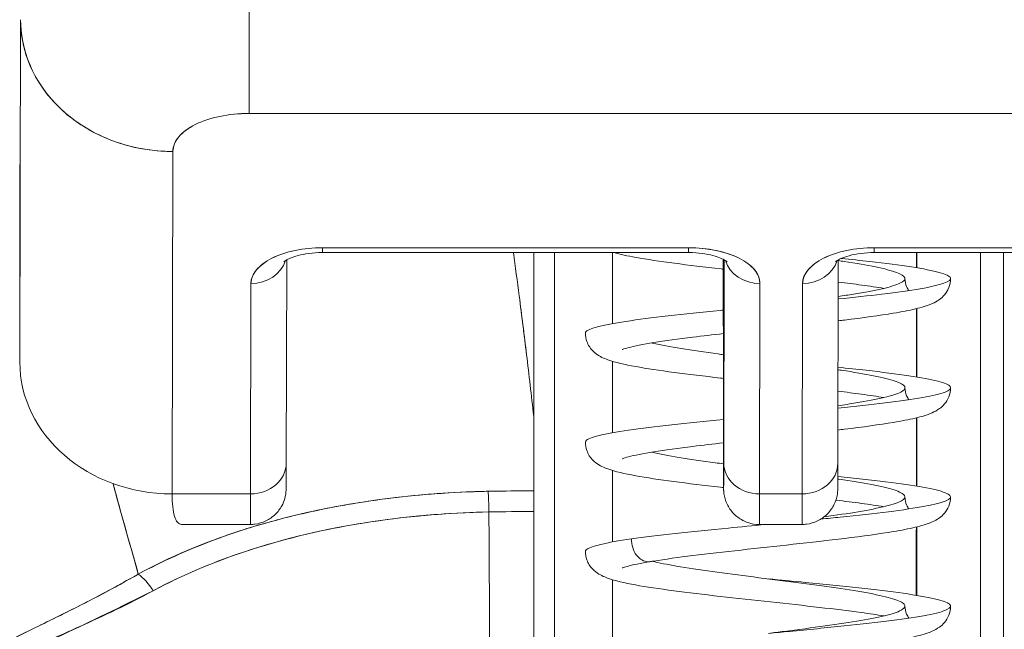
# Model space of a CAD drawing. Header units: inches. Extents: x 8 to 265, y 5 to 155.
# Tile 17 of 152: x 74.205 to 74.714, y 48.732 to 49.047. Entities that reach past the tile are written whole.
import ezdxf

# ---------------------------------------------------------------- set-up
doc = ezdxf.new("R2010")
doc.units = ezdxf.units.IN
doc.header["$LTSCALE"] = 16
doc.header["$MEASUREMENT"] = 0
doc.layers.add('Dimension (ANSI)', color=7, linetype='Continuous', lineweight=5)
doc.layers.add('Visible (ANSI)', color=7, linetype='Continuous', lineweight=5)
doc.styles.add('TAHOMA', font='tahoma.ttf')
doc.dimstyles.new('Default (ANSI)', dxfattribs={"dimscale": 16, "dimtxt": 0.07, "dimasz": 0.098425, "dimexe": 0.125, "dimexo": 0.0625, "dimgap": 0.031496, "dimtad": 0, "dimtih": 1, "dimtoh": 1, "dimrnd": 1e-08, "dimzin": 0, "dimdsep": 46, "dimtxsty": 'TAHOMA', "dimcen": 0.09, "dimdle": 0.393701, "dimclrd": 256, "dimclre": 256, "dimclrt": 256, "dimadec": 0, "dimazin": 0, "dimtfac": 1, "dimtofl": 0, "dimtmove": 0, "dimatfit": 3, "dimfxl": 1, "dimtolj": 1, "dimtzin": 0, "dimlwd": -1, "dimlwe": -1, "dimarcsym": 0})

# ---------------------------------------------------------------- blocks, each defined once
blk = doc.blocks.new('*D35')
at = {"layer": 'Defpoints', "color": 0, "transparency": 16777216}
for p in [(76.71627, 50.53662), (46.96627, 47.34498), (76.71627, 47.34498)]:
    blk.add_point(p, dxfattribs=at)
at = {"layer": 'Dimension (ANSI)', "transparency": 16777216}
for p, q in [((46.96627, 48.34498), (46.96627, 52.53662)), ((76.71627, 48.34498), (76.71627, 52.53662)), ((48.54107, 50.53662), (57.54295, 50.53662)), ((75.14147, 50.53662), (66.13959, 50.53662))]:
    blk.add_line(p, q, dxfattribs=at)
for points in [[(48.54107, 50.79909), (48.54107, 50.27416), (46.96627, 50.53662)], [(75.14147, 50.79909), (75.14147, 50.27416), (76.71627, 50.53662)]]:
    blk.add_solid(points, dxfattribs=at)
at = {"layer": 'Dimension (ANSI)', "transparency": 16777216, "insert": (61.84127, 50.53662), "char_height": 1.12, "attachment_point": 5, "style": 'TAHOMA'}
blk.add_mtext('\\A1;\\fTahoma|b0|i0;\\H1.1200;29.75\\P\\fTahoma|b0|i0;\\H1.1200;LID WIDTH\\P\\fTahoma|b0|i0;\\H1.1200;(2 PL.)', dxfattribs=at)
blk = doc.blocks.new('*D36')
at = {"layer": 'Defpoints', "color": 0, "transparency": 16777216}
for p in [(77.21429, 50.53662), (76.71627, 47.34498), (77.21429, 47.34498)]:
    blk.add_point(p, dxfattribs=at)
at = {"layer": 'Dimension (ANSI)', "transparency": 16777216}
for p, q in [((76.71627, 48.34498), (76.71627, 52.53662)), ((77.21429, 48.34498), (77.21429, 52.53662)), ((75.14147, 50.53662), (73.56666, 50.53662)), ((78.78909, 50.53662), (80.36389, 50.53662))]:
    blk.add_line(p, q, dxfattribs=at)
for points in [[(75.14147, 50.79909), (75.14147, 50.27416), (76.71627, 50.53662)], [(78.78909, 50.79909), (78.78909, 50.27416), (77.21429, 50.53662)]]:
    blk.add_solid(points, dxfattribs=at)
at = {"layer": 'Dimension (ANSI)', "transparency": 16777216, "insert": (82.29999, 50.53662), "char_height": 1.12, "attachment_point": 5, "style": 'TAHOMA'}
blk.add_mtext('\\A1;0.50', dxfattribs=at)

msp = doc.modelspace()

# ---------------------------------------------------------------- linework, layer by layer
at = {"layer": 'Visible (ANSI)'}
for p, q in [((74.20505, 48.87033), (74.20544, 49.04705)), ((74.20544, 49.04705), (74.20505, 48.87033)), ((74.32365, 48.99899), (74.87483, 48.99899)), ((74.87483, 48.99899), (74.32365, 48.99899)), ((74.2963, 48.99346), (74.2963, 48.99346)), ((74.28384, 48.80214), (74.28423, 48.97931)), ((74.28423, 48.97931), (74.28384, 48.80214)), ((74.20505, 48.87033), (74.20498, 48.97262)), ((74.55105, 48.9295), (74.36168, 48.9295)), ((74.36168, 48.9295), (74.55105, 48.9295)), ((74.83649, 48.9295), (74.64712, 48.9295)), ((74.64712, 48.9295), (74.83649, 48.9295)), ((74.36167, 48.92702), (74.55104, 48.92702)), ((74.47096, 48.84221), (74.47096, 48.92702)), ((74.47096, 48.92702), (74.47096, 48.84221)), ((74.47108, 48.92702), (74.47108, 48.84008)), ((74.51173, 48.92702), (74.51173, 48.89028)), ((74.51173, 48.89028), (74.51173, 48.92702)), ((74.51173, 48.89028), (74.51173, 48.92702)), ((74.56904, 48.92284), (74.56904, 48.9235)), ((74.56904, 48.92282), (74.56904, 48.9235)), ((74.6471, 48.92702), (74.83647, 48.92702)), ((74.66921, 48.91911), (74.66921, 48.92702)), ((74.66921, 48.92702), (74.66921, 48.91911)), ((74.34312, 48.92322), (74.34289, 48.81812)), ((74.56909, 48.85462), (74.56904, 48.92284)), ((74.56904, 48.92284), (74.56909, 48.85462)), ((74.5695, 48.92326), (74.56926, 48.81817)), ((74.56926, 48.81817), (74.5695, 48.92326)), ((74.62832, 48.81812), (74.62855, 48.92322)), ((74.32463, 48.911), (74.32439, 48.80214)), ((74.32439, 48.80214), (74.32463, 48.911)), ((74.58802, 48.911), (74.58778, 48.80214)), ((74.58778, 48.80214), (74.58802, 48.911)), ((74.61007, 48.911), (74.60983, 48.80214)), ((74.60983, 48.80214), (74.61007, 48.911)), ((74.66921, 48.86262), (74.66921, 48.89806)), ((74.66921, 48.89806), (74.66921, 48.86262)), ((74.51173, 48.87073), (74.51173, 48.83378)), ((74.51173, 48.83378), (74.51173, 48.87073)), ((74.51173, 48.83378), (74.51173, 48.87073)), ((74.56909, 48.85462), (74.56909, 48.85461)), ((74.47108, 48.84004), (74.47108, 48.84008)), ((74.47108, 48.84008), (74.47108, 48.84004)), ((74.66921, 48.80612), (74.66921, 48.84157)), ((74.66921, 48.84157), (74.66921, 48.80612)), ((74.51173, 48.81424), (74.51173, 48.77729)), ((74.51173, 48.77729), (74.51173, 48.81424)), ((74.51173, 48.77729), (74.51173, 48.81424)), ((74.28384, 48.80214), (74.32439, 48.80214)), ((74.32439, 48.80214), (74.28384, 48.80214)), ((74.45187, 48.80357), (74.45187, 48.80357)), ((74.60983, 48.80214), (74.58778, 48.80214)), ((74.58778, 48.80214), (74.60983, 48.80214)), ((74.42503, 48.79181), (74.42503, 48.79182)), ((74.32432, 48.78632), (74.28905, 48.78632)), ((74.5877, 48.78632), (74.60975, 48.78632)), ((74.66921, 48.74963), (74.66921, 48.78507)), ((74.66921, 48.78507), (74.66921, 48.74963)), ((74.51173, 48.75774), (74.51173, 48.72079)), ((74.51173, 48.72079), (74.51173, 48.75774)), ((74.51173, 48.72079), (74.51173, 48.75774)), ((74.23757, 48.74514), (74.23757, 48.74509)), ((74.23757, 48.74509), (74.23757, 48.74514)), ((74.23757, 48.74509), (74.23757, 48.74514)), ((74.23757, 48.73418), (74.23757, 48.73418)), ((74.23757, 48.73418), (74.23757, 48.73418)), ((74.23757, 48.73418), (74.23757, 48.73418))]:
    msp.add_line(p, q, dxfattribs=at)
for centre, major_axis, ratio, start_param, end_param in [((74.3236, 49.06718), (0, -0.07874), 0.001272, 0.523554, 2.094424), ((74.3236, 49.06718), (0, 0.07874), 0.001274, 3.665191, 5.235988), ((74.28418, 49.0475), (-0.07874, 0.00017), 0.866025, 0.002547, 1.573343), ((74.32245, 48.68322), (0, 0.46068), 0.001273, 5.467569, 5.467587), ((74.36164, 48.911), (-0.03701, -0.00003), 0.5, 4.710918, 6.281715), ((74.36167, 48.94553), (0, -0.0185), 0.001274, 0, 0.523599), ((74.36167, 48.94553), (0, -0.0185), 0.001274, 0, 0.523599), ((74.55104, 48.94553), (0, -0.0185), 0.001274, 0, 0.523599), ((74.55104, 48.94553), (0, -0.0185), 0.001274, 0, 0.523599), ((74.55101, 48.911), (0.03701, 0.00003), 0.5, 6.281715, 7.852511), ((74.64707, 48.911), (-0.03701, -0.00003), 0.5, 4.710918, 6.281715), ((74.6471, 48.94553), (0, -0.0185), 0.001274, 0, 0.523599), ((74.6471, 48.94553), (0, -0.0185), 0.001274, 0, 0.523599), ((74.48292, 48.63209), (0, 0.98425), 0.001274, 1.266466, 1.56886), ((74.56851, 48.68327), (0, -0.47913), 0.001274, 2.094395, 2.095991), ((74.70339, 48.63209), (0, -0.98425), 0.001274, 4.408059, 4.710116), ((74.7152, 48.63209), (0, 0.97244), 0.001274, 1.262649, 1.570796), ((74.32462, 48.92702), (0.0185, -0.00004), 0.866025, 4.714936, 6.021869), ((74.32462, 48.92702), (0.0185, -0.00004), 0.866025, 4.714936, 6.021869), ((74.58801, 48.92702), (-0.0185, 0.00004), 0.866025, 0.264148, 1.573343), ((74.58801, 48.92702), (-0.0185, 0.00004), 0.866025, 0.264148, 1.573343), ((74.61005, 48.92702), (0.0185, -0.00004), 0.866025, 4.714936, 6.021869), ((74.61005, 48.92702), (0.0185, -0.00004), 0.866025, 4.714936, 6.021869), ((74.28379, 48.87033), (-0.07874, 0.00017), 0.866025, 0.002547, 1.573343), ((74.5692, 48.90443), (0, -0.09961), 0.001274, 5.235988, 6.806784), ((74.4398, 48.8386), (0.03113, 0.00378), 0.780144, 6.187339, 6.275964), ((74.42973, 48.83828), (0.04128, 0.00334), 0.679534, 6.227017, 6.304105), ((74.47204, 47.45892), (-0.00021, -1.68497), 0.001183, 3.751549, 3.788224), ((74.47231, 47.45917), (0, -1.68466), 0.001274, 3.751547, 3.788229), ((74.32438, 48.81817), (0.0185, -0.00004), 0.866025, 4.714936, 6.283185), ((74.32438, 48.81817), (0.0185, -0.00004), 0.866025, 4.714936, 6.283185), ((74.58777, 48.81817), (-0.0185, 0.00004), 0.866025, 0.002547, 1.573343), ((74.58777, 48.81817), (-0.0185, 0.00004), 0.866025, 0.002547, 1.573343), ((74.60981, 48.81817), (0.0185, -0.00004), 0.866025, 4.714936, 6.283185), ((74.60981, 48.81817), (0.0185, -0.00004), 0.866025, 4.714936, 6.283185), ((74.32432, 48.90443), (0, -0.11811), 0.001274, 0, 0.523581), ((74.32432, 48.90443), (0, -0.11811), 0.001274, 0, 0.523599), ((74.47028, 48.35848), (-0.73842, -0.00071), 0.602968, 4.710822, 4.742814), ((74.44741, 48.78747), (-0.00038, 0.02008), 0.023974, 4.980557, 5.636236), ((74.44741, 48.78747), (0.00038, -0.02008), 0.023973, 1.838882, 2.49452), ((74.47103, 48.7877), (0, 0.02008), 0.001274, 0.64663, 1.302712), ((74.5877, 48.90443), (0, -0.11811), 0.001274, 0, 0.523599), ((74.5877, 48.90443), (0, -0.11811), 0.001274, 0, 0.523581), ((74.60975, 48.90443), (0, -0.11811), 0.001274, 0, 0.523581), ((74.60975, 48.90443), (0, -0.11811), 0.001274, 0.000005, 0.523603), ((74.47024, 48.35048), (0.74111, 0.0007), 0.597128, 1.569207, 1.600559), ((74.47025, 48.35047), (0.74133, 0.00071), 0.596956, 1.56921, 1.600553), ((74.45772, 48.93902), (0, 0.55118), 0.018727, 1.83929, 2.7281), ((74.45772, 48.93902), (0, -0.55118), 0.018727, 4.980883, 5.869693), ((74.47033, 48.93902), (0, -0.55118), 0.001274, 0.413203, 1.302712), ((74.26637, 48.74517), (-0.00951, 0.01768), 0.498929, 4.831578, 5.461107), ((74.26637, 48.74517), (0.00951, -0.01768), 0.498927, 1.689996, 2.319524)]:
    msp.add_ellipse(centre, major_axis=major_axis, ratio=ratio, start_param=start_param, end_param=end_param, dxfattribs=at)
for points, knots in [([(74.28423, 48.97931), (74.27598, 48.97931), (74.26772, 48.98044), (74.25988, 48.98265), (74.25203, 48.98486), (74.24459, 48.98814), (74.23792, 48.99234), (74.23125, 48.99654), (74.22534, 49.00165), (74.22049, 49.00743), (74.21565, 49.01321), (74.21186, 49.01964), (74.20931, 49.02643), (74.20676, 49.03322), (74.20545, 49.04036), (74.20544, 49.0475)], [0, 0, 0, 0, 0.2, 0.2, 0.2, 0.4, 0.4, 0.4, 0.6, 0.6, 0.6, 0.8, 0.8, 0.8, 1, 1, 1, 1]), ([(74.28423, 48.97931), (74.28434, 48.98204), (74.28534, 48.98454), (74.28729, 48.98688), (74.28925, 48.98922), (74.29218, 48.9914), (74.29582, 48.99322), (74.29947, 48.99504), (74.30383, 48.9965), (74.30851, 48.99747), (74.3132, 48.99845), (74.3182, 48.99894), (74.32365, 48.99899)], [0, 0, 0, 0, 0.25, 0.25, 0.25, 0.5, 0.5, 0.5, 0.75, 0.75, 0.75, 1, 1, 1, 1]), ([(74.32365, 48.99899), (74.31843, 48.99899), (74.31324, 48.99846), (74.30849, 48.99747), (74.30375, 48.99648), (74.29944, 48.99503), (74.29583, 48.99322), (74.29221, 48.99142), (74.2893, 48.98926), (74.2873, 48.98689), (74.28531, 48.98451), (74.28424, 48.98192), (74.28423, 48.97931)], [0, 0, 0, 0, 0.25, 0.25, 0.25, 0.5, 0.5, 0.5, 0.75, 0.75, 0.75, 1, 1, 1, 1]), ([(74.36168, 48.9295), (74.35662, 48.92947), (74.35195, 48.92901), (74.34754, 48.9281), (74.34312, 48.92718), (74.33896, 48.92581), (74.3355, 48.92408), (74.33204, 48.92235), (74.32929, 48.92027), (74.32745, 48.91806), (74.32562, 48.91586), (74.3247, 48.91353), (74.32463, 48.911)], [0, 0, 0, 0, 0.25, 0.25, 0.25, 0.5, 0.5, 0.5, 0.75, 0.75, 0.75, 1, 1, 1, 1]), ([(74.58802, 48.911), (74.58796, 48.91353), (74.58705, 48.91586), (74.58523, 48.91807), (74.5834, 48.92027), (74.58066, 48.92236), (74.57721, 48.92409), (74.57375, 48.92581), (74.56959, 48.92719), (74.56518, 48.9281), (74.56077, 48.92902), (74.55611, 48.92947), (74.55105, 48.9295)], [0, 0, 0, 0, 0.25, 0.25, 0.25, 0.5, 0.5, 0.5, 0.75, 0.75, 0.75, 1, 1, 1, 1]), ([(74.64712, 48.9295), (74.64205, 48.92947), (74.63739, 48.92901), (74.63297, 48.9281), (74.62856, 48.92718), (74.62439, 48.92581), (74.62093, 48.92408), (74.61747, 48.92235), (74.61472, 48.92027), (74.61289, 48.91806), (74.61105, 48.91586), (74.61014, 48.91353), (74.61007, 48.911)], [0, 0, 0, 0, 0.25, 0.25, 0.25, 0.5, 0.5, 0.5, 0.75, 0.75, 0.75, 1, 1, 1, 1]), ([(74.34162, 48.9222), (74.34162, 48.9222), (74.34163, 48.92222), (74.34179, 48.92236), (74.34212, 48.92262), (74.34321, 48.92329), (74.34401, 48.92371), (74.34611, 48.92459), (74.34746, 48.92506), (74.35068, 48.92592), (74.35258, 48.9263), (74.35676, 48.92685), (74.35905, 48.92701), (74.36145, 48.92702), (74.36156, 48.92702), (74.36167, 48.92702)], [3.599602, 3.599602, 3.599602, 3.599602, 3.65329, 3.65329, 3.82764, 3.82764, 4.01362, 4.01362, 4.222064, 4.222064, 4.453587, 4.453587, 4.701654, 4.701654, 4.713492, 4.713492, 4.713492, 4.713492]), ([(74.46042, 48.92702), (74.46142, 48.9197), (74.46243, 48.9122), (74.46343, 48.90454), (74.46411, 48.89937), (74.46478, 48.89413), (74.46545, 48.88882), (74.46605, 48.884), (74.46666, 48.87912), (74.46726, 48.87417), (74.46851, 48.86378), (74.46975, 48.85313), (74.47096, 48.84221)], [0.0738382, 0.0738382, 0.0738382, 0.0738382, 0.3333333, 0.3333333, 0.3333333, 0.5081485, 0.5081485, 0.5081485, 0.6666667, 0.6666667, 0.6666667, 1, 1, 1, 1]), ([(74.46043, 48.92702), (74.46144, 48.91971), (74.46244, 48.91222), (74.46344, 48.90456), (74.46472, 48.89473), (74.46599, 48.88462), (74.46724, 48.87422), (74.46849, 48.86383), (74.46973, 48.85316), (74.47096, 48.84221)], [0.073882, 0.073882, 0.073882, 0.073882, 0.3333333, 0.3333333, 0.3333333, 0.6666667, 0.6666667, 0.6666667, 1, 1, 1, 1]), ([(74.56904, 48.91842), (74.56865, 48.91846), (74.56825, 48.91851), (74.55931, 48.91952), (74.55108, 48.9205), (74.53623, 48.92246), (74.52949, 48.92346), (74.51944, 48.92529), (74.5157, 48.92607), (74.51242, 48.92702)], [0.3909909, 0.3909909, 0.3909909, 0.3909909, 0.3941478, 0.3941478, 0.462274, 0.462274, 0.5317151, 0.5317151, 0.5867458, 0.5867458, 0.5867458, 0.5867458]), ([(74.57102, 48.92223), (74.57102, 48.92223), (74.571, 48.92225), (74.57085, 48.92238), (74.57053, 48.92264), (74.56944, 48.92331), (74.56865, 48.92372), (74.56655, 48.9246), (74.5652, 48.92507), (74.562, 48.92592), (74.56009, 48.9263), (74.55592, 48.92685), (74.55363, 48.92701), (74.55124, 48.92702), (74.55114, 48.92702), (74.55104, 48.92702)], [0.458745, 0.458745, 0.458745, 0.458745, 0.511139, 0.511139, 0.68548, 0.68548, 0.871321, 0.871321, 1.079586, 1.079586, 1.310958, 1.310958, 1.558937, 1.558937, 1.569693, 1.569693, 1.569693, 1.569693]), ([(74.6471, 48.92702), (74.64475, 48.92702), (74.6424, 48.92687), (74.63801, 48.9263), (74.63596, 48.92589), (74.63251, 48.92494), (74.63106, 48.92441), (74.62891, 48.92344), (74.62814, 48.923), (74.62725, 48.92239), (74.62705, 48.9222), (74.62705, 48.9222)], [1.569693, 1.569693, 1.569693, 1.569693, 1.824003, 1.824003, 2.072339, 2.072339, 2.302798, 2.302798, 2.507114, 2.507114, 2.683583, 2.683583, 2.683583, 2.683583]), ([(74.62851, 48.90299), (74.63661, 48.90382), (74.64424, 48.90466), (74.65111, 48.90549), (74.65881, 48.90643), (74.66555, 48.90737), (74.67098, 48.90831), (74.67642, 48.90925), (74.68056, 48.91018), (74.6832, 48.91112), (74.68585, 48.91206), (74.68699, 48.913), (74.68658, 48.91394), (74.68617, 48.91487), (74.6842, 48.91581), (74.68078, 48.91675), (74.67736, 48.91769), (74.67248, 48.91863), (74.66637, 48.91956), (74.66027, 48.9205), (74.65294, 48.92144), (74.64475, 48.92238), (74.64012, 48.92291), (74.6352, 48.92344), (74.63009, 48.92397)], [0.6892086, 0.6892086, 0.6892086, 0.6892086, 0.703125, 0.703125, 0.703125, 0.71875, 0.71875, 0.71875, 0.734375, 0.734375, 0.734375, 0.75, 0.75, 0.75, 0.765625, 0.765625, 0.765625, 0.78125, 0.78125, 0.78125, 0.796875, 0.796875, 0.796875, 0.8057247, 0.8057247, 0.8057247, 0.8057247]), ([(74.71396, 48.63209), (74.71396, 48.68249), (74.71397, 48.73229), (74.71398, 48.78206), (74.71399, 48.83096), (74.714, 48.87984), (74.71402, 48.92702)], [0, 0, 0, 0, 0.3333333, 0.3333333, 0.3333333, 0.6608154, 0.6608154, 0.6608154, 0.6608154]), ([(74.62855, 48.92284), (74.62959, 48.92269), (74.63685, 48.92159), (74.64874, 48.91956), (74.65972, 48.91675), (74.66414, 48.91394), (74.66157, 48.91112), (74.65225, 48.90831), (74.63997, 48.90603), (74.63125, 48.90468), (74.62851, 48.90428)], [0.2005737, 0.2005737, 0.2005737, 0.2005737, 0.203125, 0.21875, 0.234375, 0.25, 0.265625, 0.28125, 0.296875, 0.3036183, 0.3036183, 0.3036183, 0.3036183]), ([(74.68666, 48.91356), (74.68666, 48.91196), (74.68632, 48.91031), (74.68517, 48.90742), (74.68436, 48.90615), (74.68267, 48.90415), (74.68178, 48.90338), (74.67961, 48.90181), (74.67837, 48.90117), (74.67445, 48.89943), (74.6717, 48.89865), (74.66513, 48.89709), (74.66132, 48.89635), (74.64991, 48.89444), (74.64123, 48.89326), (74.63066, 48.89196), (74.62958, 48.89183), (74.62848, 48.8917)], [0, 0, 0, 0, 0.0152104, 0.0152104, 0.0301399, 0.0301399, 0.0454448, 0.0454448, 0.0681764, 0.0681764, 0.1184476, 0.1184476, 0.1683083, 0.1683083, 0.2502352, 0.2502352, 0.2594449, 0.2594449, 0.2594449, 0.2594449]), ([(74.66304, 48.91356), (74.66304, 48.91215), (74.66336, 48.91067), (74.66423, 48.90863), (74.66464, 48.90792), (74.66506, 48.90736)], [0, 0, 0, 0, 0.01445203, 0.01445203, 0.02354375, 0.02354375, 0.02354375, 0.02354375]), ([(74.65212, 48.9085), (74.64868, 48.90906), (74.64482, 48.90964), (74.63688, 48.91072), (74.6328, 48.91124), (74.62853, 48.91176)], [0.1582746, 0.1582746, 0.1582746, 0.1582746, 0.19858156, 0.19858156, 0.2352529, 0.2352529, 0.2352529, 0.2352529]), ([(74.49769, 48.88532), (74.49769, 48.88547), (74.49773, 48.88563), (74.49782, 48.88579), (74.49834, 48.88673), (74.50042, 48.88767), (74.50395, 48.88861), (74.50748, 48.88954), (74.51247, 48.89048), (74.51866, 48.89142), (74.52485, 48.89236), (74.53225, 48.8933), (74.54051, 48.89424), (74.54876, 48.89517), (74.55787, 48.89611), (74.56738, 48.89705), (74.56794, 48.8971), (74.5685, 48.89716), (74.56906, 48.89722)], [0.59110188, 0.59110188, 0.59110188, 0.59110188, 0.59375, 0.59375, 0.59375, 0.609375, 0.609375, 0.609375, 0.625, 0.625, 0.625, 0.640625, 0.640625, 0.640625, 0.65625, 0.65625, 0.65625, 0.65716827, 0.65716827, 0.65716827, 0.65716827]), ([(74.56909, 48.86192), (74.56861, 48.86197), (74.56813, 48.86203), (74.55912, 48.86305), (74.55089, 48.86403), (74.53607, 48.86599), (74.52934, 48.86699), (74.51788, 48.86908), (74.51326, 48.87011), (74.50726, 48.87228), (74.5053, 48.87309), (74.50201, 48.87558), (74.50078, 48.87675), (74.49923, 48.87918), (74.49879, 48.88007), (74.49796, 48.88237), (74.49769, 48.88386), (74.49769, 48.88532)], [0.390871, 0.390871, 0.390871, 0.390871, 0.3946655, 0.3946655, 0.4628016, 0.4628016, 0.5322576, 0.5322576, 0.605113, 0.605113, 0.6422421, 0.6422421, 0.6626319, 0.6626319, 0.6723317, 0.6723317, 0.6861274, 0.6861274, 0.6861274, 0.6861274]), ([(74.56907, 48.88507), (74.56361, 48.88445), (74.55831, 48.88383), (74.5458, 48.88227), (74.53884, 48.88132), (74.52753, 48.8795), (74.5229, 48.87859), (74.51866, 48.87748), (74.51768, 48.87717), (74.51693, 48.87688), (74.51679, 48.87682), (74.51679, 48.87682)], [0.4143686, 0.4143686, 0.4143686, 0.4143686, 0.4579456, 0.4579456, 0.524421, 0.524421, 0.5887205, 0.5887205, 0.6166735, 0.6166735, 0.6299268, 0.6299268, 0.6299268, 0.6299268]), ([(74.53223, 48.88025), (74.53236, 48.88022), (74.53646, 48.87926), (74.54659, 48.87735), (74.56035, 48.87535), (74.56818, 48.87429), (74.56908, 48.87417)], [0.43699347, 0.43699347, 0.43699347, 0.43699347, 0.4375, 0.453125, 0.46875, 0.47075232, 0.47075232, 0.47075232, 0.47075232]), ([(74.62838, 48.84648), (74.63721, 48.84739), (74.64548, 48.8483), (74.65281, 48.84921), (74.66037, 48.85014), (74.66693, 48.85108), (74.67217, 48.85202), (74.67742, 48.85296), (74.68135, 48.8539), (74.68377, 48.85483), (74.68619, 48.85577), (74.6871, 48.85671), (74.68646, 48.85765), (74.68582, 48.85859), (74.68363, 48.85953), (74.67999, 48.86046), (74.67636, 48.8614), (74.67127, 48.86234), (74.66499, 48.86328), (74.65871, 48.86422), (74.65123, 48.86515), (74.64291, 48.86609), (74.63832, 48.86661), (74.63346, 48.86713), (74.62843, 48.86765)], [0.3754758, 0.3754758, 0.3754758, 0.3754758, 0.390625, 0.390625, 0.390625, 0.40625, 0.40625, 0.40625, 0.421875, 0.421875, 0.421875, 0.4375, 0.4375, 0.4375, 0.453125, 0.453125, 0.453125, 0.46875, 0.46875, 0.46875, 0.484375, 0.484375, 0.484375, 0.4930153, 0.4930153, 0.4930153, 0.4930153]), ([(74.62843, 48.86636), (74.62903, 48.86627), (74.63593, 48.86524), (74.64769, 48.86328), (74.65912, 48.86046), (74.66405, 48.85765), (74.662, 48.85483), (74.65316, 48.85202), (74.6408, 48.84966), (74.63164, 48.84824), (74.62838, 48.84776)], [0.5141328, 0.5141328, 0.5141328, 0.5141328, 0.515625, 0.53125, 0.546875, 0.5625, 0.578125, 0.59375, 0.609375, 0.6173818, 0.6173818, 0.6173818, 0.6173818]), ([(74.56926, 48.81817), (74.56925, 48.81286), (74.56924, 48.80914), (74.56923, 48.807), (74.56921, 48.80486), (74.5692, 48.80429), (74.56919, 48.80537), (74.56917, 48.80644), (74.56916, 48.80917), (74.56915, 48.81344), (74.56914, 48.8177), (74.56913, 48.82351), (74.56912, 48.83042), (74.56911, 48.83733), (74.5691, 48.84535), (74.56909, 48.85462)], [0, 0, 0, 0, 0.2, 0.2, 0.2, 0.4, 0.4, 0.4, 0.6, 0.6, 0.6, 0.8, 0.8, 0.8, 1, 1, 1, 1]), ([(74.5877, 48.78632), (74.5857, 48.78632), (74.58368, 48.78665), (74.57992, 48.78792), (74.57814, 48.78886), (74.575, 48.79122), (74.57361, 48.79268), (74.57137, 48.79591), (74.5705, 48.79773), (74.56969, 48.8005), (74.56949, 48.80145), (74.56934, 48.80251), (74.56932, 48.80271), (74.56929, 48.80303), (74.56927, 48.80317), (74.56925, 48.80347), (74.56924, 48.80362), (74.56922, 48.80386), (74.56922, 48.80396), (74.56921, 48.80417), (74.56921, 48.80426), (74.5692, 48.80453), (74.5692, 48.80465), (74.56919, 48.80516), (74.56918, 48.80557), (74.56917, 48.80791), (74.56915, 48.81107), (74.56913, 48.82046), (74.56912, 48.82708), (74.5691, 48.84079), (74.5691, 48.84747), (74.56909, 48.85461)], [0, 0, 0, 0, 0.0152437, 0.0152437, 0.0302108, 0.0302108, 0.0451875, 0.0451875, 0.0601581, 0.0601581, 0.0673092, 0.0673092, 0.0689264, 0.0689264, 0.0702228, 0.0702228, 0.0721464, 0.0721464, 0.074147, 0.074147, 0.0775296, 0.0775296, 0.0857864, 0.0857864, 0.110542, 0.110542, 0.1855583, 0.1855583, 0.2684918, 0.2684918, 0.3313559, 0.3313559, 0.3313559, 0.3313559]), ([(74.68666, 48.85707), (74.68666, 48.85547), (74.68632, 48.85381), (74.68517, 48.85092), (74.68436, 48.84965), (74.68266, 48.84764), (74.68177, 48.84688), (74.6796, 48.8453), (74.67835, 48.84466), (74.67441, 48.84292), (74.67165, 48.84214), (74.66507, 48.84058), (74.66129, 48.83985), (74.6499, 48.83794), (74.64122, 48.83676), (74.63062, 48.83546), (74.62949, 48.83532), (74.62836, 48.83519)], [0, 0, 0, 0, 0.0152338, 0.0152338, 0.0301845, 0.0301845, 0.0455174, 0.0455174, 0.0683207, 0.0683207, 0.1187997, 0.1187997, 0.1683432, 0.1683432, 0.2502406, 0.2502406, 0.259797, 0.259797, 0.259797, 0.259797]), ([(74.65212, 48.85201), (74.64864, 48.85257), (74.64473, 48.85315), (74.63673, 48.85424), (74.63266, 48.85476), (74.6284, 48.85528)], [0.15826587, 0.15826587, 0.15826587, 0.15826587, 0.19905635, 0.19905635, 0.23560142, 0.23560142, 0.23560142, 0.23560142]), ([(74.66304, 48.85707), (74.66304, 48.85565), (74.66336, 48.85417), (74.66423, 48.85213), (74.66464, 48.85143), (74.66506, 48.85086)], [0, 0, 0, 0, 0.01448875, 0.01448875, 0.02354901, 0.02354901, 0.02354901, 0.02354901]), ([(74.49769, 48.82882), (74.49769, 48.82905), (74.49778, 48.82928), (74.49796, 48.82951), (74.49872, 48.83044), (74.50102, 48.83138), (74.50476, 48.83232), (74.50851, 48.83326), (74.51369, 48.8342), (74.52006, 48.83513), (74.52643, 48.83607), (74.53399, 48.83701), (74.54236, 48.83795), (74.55062, 48.83887), (74.55968, 48.8398), (74.5691, 48.84072)], [0.2774407, 0.2774407, 0.2774407, 0.2774407, 0.28125, 0.28125, 0.28125, 0.296875, 0.296875, 0.296875, 0.3125, 0.3125, 0.3125, 0.328125, 0.328125, 0.328125, 0.34353061, 0.34353061, 0.34353061, 0.34353061]), ([(74.56919, 48.80541), (74.56865, 48.80547), (74.56812, 48.80553), (74.55905, 48.80656), (74.55083, 48.80754), (74.53601, 48.8095), (74.52929, 48.8105), (74.51784, 48.81259), (74.51322, 48.81362), (74.50723, 48.81579), (74.50527, 48.81661), (74.50199, 48.8191), (74.50076, 48.82027), (74.49922, 48.82271), (74.49878, 48.8236), (74.49796, 48.82589), (74.49769, 48.82738), (74.49769, 48.82882)], [0.3906024, 0.3906024, 0.3906024, 0.3906024, 0.3948517, 0.3948517, 0.4629919, 0.4629919, 0.5324535, 0.5324535, 0.6053216, 0.6053216, 0.6423489, 0.6423489, 0.6626931, 0.6626931, 0.6723745, 0.6723745, 0.6861191, 0.6861191, 0.6861191, 0.6861191]), ([(74.56912, 48.82858), (74.56364, 48.82796), (74.55833, 48.82734), (74.5458, 48.82578), (74.53885, 48.82482), (74.52753, 48.82301), (74.5229, 48.82209), (74.51867, 48.82099), (74.51769, 48.82067), (74.51693, 48.82038), (74.51679, 48.82032), (74.51679, 48.82032)], [0.4142386, 0.4142386, 0.4142386, 0.4142386, 0.4579372, 0.4579372, 0.5244074, 0.5244074, 0.5886992, 0.5886992, 0.6166461, 0.6166461, 0.6299561, 0.6299561, 0.6299561, 0.6299561]), ([(74.53223, 48.82376), (74.53601, 48.82286), (74.54558, 48.82102), (74.55937, 48.81899), (74.5677, 48.81786), (74.56914, 48.81767)], [0.7506547, 0.7506547, 0.7506547, 0.7506547, 0.765625, 0.78125, 0.7844597, 0.7844597, 0.7844597, 0.7844597]), ([(74.34289, 48.81812), (74.34287, 48.81271), (74.34286, 48.80881), (74.34284, 48.80585), (74.34284, 48.8053), (74.34283, 48.80465), (74.34283, 48.80456), (74.34281, 48.80402), (74.3428, 48.80394), (74.34279, 48.80373), (74.34278, 48.80359), (74.34276, 48.80323), (74.34274, 48.80301), (74.34266, 48.8023), (74.34258, 48.80176), (74.34237, 48.80072), (74.34225, 48.8002), (74.34173, 48.79843), (74.34123, 48.79719), (74.33971, 48.79438), (74.33855, 48.79285), (74.3358, 48.79017), (74.33414, 48.78902), (74.33061, 48.78731), (74.32868, 48.78673), (74.32593, 48.78637), (74.32512, 48.78632), (74.32432, 48.78632)], [0, 0, 0, 0, 0.0823467, 0.0823467, 0.1118576, 0.1118576, 0.1247539, 0.1247539, 0.1265515, 0.1265515, 0.1286021, 0.1286021, 0.1306663, 0.1306663, 0.134814, 0.134814, 0.138887, 0.138887, 0.148968, 0.148968, 0.1632472, 0.1632472, 0.1782167, 0.1782167, 0.1931923, 0.1931923, 0.1993249, 0.1993249, 0.1993249, 0.1993249]), ([(74.62832, 48.81812), (74.62831, 48.81271), (74.62829, 48.80881), (74.62827, 48.80585), (74.62827, 48.8053), (74.62826, 48.80465), (74.62826, 48.80456), (74.62824, 48.80402), (74.62824, 48.80394), (74.62822, 48.80373), (74.62822, 48.80359), (74.62819, 48.80323), (74.62817, 48.80301), (74.62809, 48.8023), (74.62801, 48.80176), (74.6278, 48.80072), (74.62768, 48.8002), (74.62717, 48.79843), (74.62666, 48.79719), (74.62514, 48.79438), (74.62398, 48.79285), (74.62123, 48.79017), (74.61958, 48.78902), (74.61604, 48.78731), (74.61411, 48.78673), (74.61136, 48.78637), (74.61056, 48.78632), (74.60975, 48.78632)], [0, 0, 0, 0, 0.0823467, 0.0823467, 0.1118576, 0.1118576, 0.1247539, 0.1247539, 0.1265515, 0.1265515, 0.1286021, 0.1286021, 0.1306663, 0.1306663, 0.134814, 0.134814, 0.138887, 0.138887, 0.148968, 0.148968, 0.1632472, 0.1632472, 0.1782167, 0.1782167, 0.1931923, 0.1931923, 0.1993249, 0.1993249, 0.1993249, 0.1993249]), ([(74.25326, 48.80749), (74.25389, 48.80521), (74.25452, 48.80291), (74.25515, 48.80061), (74.25873, 48.78765), (74.26248, 48.77435), (74.26636, 48.76069)], [0.8284856, 0.8284856, 0.8284856, 0.8284856, 0.8544, 0.8544, 0.8544, 1, 1, 1, 1]), ([(74.61948, 48.78908), (74.62291, 48.78942), (74.62628, 48.78976), (74.62958, 48.7901), (74.63863, 48.79104), (74.64707, 48.79198), (74.65448, 48.79292), (74.66189, 48.79386), (74.66827, 48.7948), (74.67332, 48.79573), (74.67837, 48.79667), (74.68209, 48.79761), (74.68428, 48.79855), (74.68648, 48.79949), (74.68716, 48.80042), (74.68629, 48.80136), (74.68543, 48.8023), (74.68301, 48.80324), (74.67916, 48.80418), (74.67531, 48.80511), (74.67003, 48.80605), (74.66357, 48.80699), (74.65711, 48.80793), (74.64948, 48.80887), (74.64105, 48.80981), (74.63697, 48.81026), (74.6327, 48.81071), (74.6283, 48.81117)], [0.056819, 0.056819, 0.056819, 0.056819, 0.0625, 0.0625, 0.0625, 0.078125, 0.078125, 0.078125, 0.09375, 0.09375, 0.09375, 0.109375, 0.109375, 0.109375, 0.125, 0.125, 0.125, 0.140625, 0.140625, 0.140625, 0.15625, 0.15625, 0.15625, 0.171875, 0.171875, 0.171875, 0.1794272, 0.1794272, 0.1794272, 0.1794272]), ([(74.6283, 48.80988), (74.62847, 48.80986), (74.635, 48.80889), (74.6466, 48.80699), (74.65849, 48.80418), (74.66393, 48.80136), (74.66239, 48.79855), (74.65404, 48.79573), (74.63988, 48.79296), (74.62758, 48.79113), (74.62113, 48.79023)], [0.8276878, 0.8276878, 0.8276878, 0.8276878, 0.828125, 0.84375, 0.859375, 0.875, 0.890625, 0.90625, 0.921875, 0.9368028, 0.9368028, 0.9368028, 0.9368028]), ([(74.44739, 48.80349), (74.44463, 48.80344), (74.44187, 48.80336), (74.43912, 48.80326), (74.42286, 48.80268), (74.40679, 48.80131), (74.39098, 48.79916), (74.38809, 48.79877), (74.3852, 48.79835), (74.38232, 48.7979), (74.37008, 48.796), (74.35799, 48.79361), (74.34626, 48.79075), (74.33764, 48.78865), (74.32921, 48.78629), (74.32104, 48.78368), (74.31558, 48.78193), (74.31023, 48.78006), (74.30497, 48.77808), (74.29165, 48.77306), (74.27894, 48.76729), (74.26636, 48.76069)], [0, 0, 0, 0, 0.041691, 0.041691, 0.041691, 0.288189, 0.288189, 0.288189, 0.333333, 0.333333, 0.333333, 0.525455, 0.525455, 0.525455, 0.666667, 0.666667, 0.666667, 0.761007, 0.761007, 0.761007, 1, 1, 1, 1]), ([(74.44739, 48.80349), (74.42882, 48.80313), (74.41044, 48.80175), (74.39255, 48.79937), (74.38862, 48.79885), (74.38472, 48.79828), (74.38084, 48.79767), (74.3612, 48.79454), (74.34225, 48.7902), (74.32446, 48.78474), (74.32274, 48.78421), (74.32103, 48.78368), (74.31934, 48.78313), (74.30008, 48.77691), (74.28229, 48.76936), (74.26636, 48.76069)], [0, 0, 0, 0, 0.27332, 0.27332, 0.27332, 0.333333, 0.333333, 0.333333, 0.637277, 0.637277, 0.637277, 0.666667, 0.666667, 0.666667, 1, 1, 1, 1]), ([(74.28905, 48.78632), (74.28895, 48.78632), (74.28886, 48.78632), (74.28877, 48.78633), (74.28713, 48.78648), (74.28591, 48.78792), (74.28509, 48.79059), (74.28427, 48.79326), (74.28385, 48.79716), (74.28384, 48.80214)], [0.6573939, 0.6573939, 0.6573939, 0.6573939, 0.6666667, 0.6666667, 0.6666667, 0.8333333, 0.8333333, 0.8333333, 0.9999881, 0.9999881, 0.9999881, 0.9999881]), ([(74.47101, 48.80372), (74.46935, 48.80372), (74.46769, 48.80372), (74.46602, 48.80371), (74.45981, 48.80369), (74.4536, 48.80361), (74.44739, 48.80349)], [0, 0, 0, 0, 0.211211, 0.211211, 0.211211, 1, 1, 1, 1]), ([(74.47101, 48.80372), (74.47101, 48.80282), (74.47101, 48.80182), (74.47101, 48.80073), (74.47101, 48.79964), (74.47101, 48.79845), (74.47101, 48.79717), (74.471, 48.79588), (74.471, 48.7945), (74.471, 48.79302)], [0, 0, 0, 0, 0.333333, 0.333333, 0.333333, 0.666667, 0.666667, 0.666667, 1, 1, 1, 1]), ([(74.68666, 48.80057), (74.68666, 48.79897), (74.68632, 48.79731), (74.68517, 48.79442), (74.68436, 48.79315), (74.68266, 48.79114), (74.68176, 48.79037), (74.67958, 48.7888), (74.67833, 48.78816), (74.67439, 48.78642), (74.67163, 48.78564), (74.66505, 48.78408), (74.66127, 48.78335), (74.6499, 48.78145), (74.64121, 48.78026), (74.62344, 48.77808), (74.61434, 48.77706), (74.59625, 48.77507), (74.58704, 48.77408), (74.56955, 48.77215), (74.56104, 48.77118), (74.54579, 48.76928), (74.53884, 48.76833), (74.53251, 48.76731), (74.53194, 48.76722), (74.53139, 48.76712)], [0, 0, 0, 0, 0.0152511, 0.0152511, 0.0302179, 0.0302179, 0.0455715, 0.0455715, 0.0684256, 0.0684256, 0.1189381, 0.1189381, 0.1683478, 0.1683478, 0.2502856, 0.2502856, 0.3215698, 0.3215698, 0.3903293, 0.3903293, 0.4579535, 0.4579535, 0.5244169, 0.5244169, 0.5310971, 0.5310971, 0.5310971, 0.5310971]), ([(74.65212, 48.79551), (74.64863, 48.79608), (74.64469, 48.79666), (74.63637, 48.7978), (74.63193, 48.79836), (74.62729, 48.79892)], [0.15826316, 0.15826316, 0.15826316, 0.15826316, 0.19923149, 0.19923149, 0.23876123, 0.23876123, 0.23876123, 0.23876123]), ([(74.66304, 48.80057), (74.66304, 48.79915), (74.66336, 48.79767), (74.66423, 48.79564), (74.66464, 48.79493), (74.66506, 48.79437)], [0, 0, 0, 0, 0.01451916, 0.01451916, 0.02357431, 0.02357431, 0.02357431, 0.02357431]), ([(74.274, 48.75199), (74.29094, 48.76114), (74.30977, 48.76882), (74.32977, 48.77492), (74.35051, 48.78125), (74.37251, 48.78589), (74.39512, 48.78887), (74.41243, 48.79115), (74.43009, 48.79246), (74.44777, 48.7928)], [0, 0, 0, 0, 0.353142, 0.353142, 0.353142, 0.719555, 0.719555, 0.719555, 1, 1, 1, 1]), ([(74.274, 48.75199), (74.28937, 48.76033), (74.30634, 48.76745), (74.32478, 48.77336), (74.34321, 48.77927), (74.36313, 48.78396), (74.38379, 48.78723), (74.40445, 48.7905), (74.42585, 48.79234), (74.44777, 48.7928)], [0, 0, 0, 0, 0.333333, 0.333333, 0.333333, 0.666667, 0.666667, 0.666667, 1, 1, 1, 1]), ([(74.471, 48.79302), (74.47099, 48.76145), (74.47098, 48.7311), (74.47096, 48.7017), (74.47094, 48.67229), (74.47092, 48.64382), (74.4709, 48.61716), (74.47087, 48.5905), (74.47084, 48.56564), (74.47081, 48.54283), (74.47078, 48.52002), (74.47075, 48.49925), (74.47072, 48.48108), (74.47068, 48.46292), (74.47065, 48.44735), (74.47061, 48.4342)], [0, 0, 0, 0, 0.2, 0.2, 0.2, 0.4, 0.4, 0.4, 0.6, 0.6, 0.6, 0.8, 0.8, 0.8, 1, 1, 1, 1]), ([(74.5215, 48.77885), (74.52804, 48.77979), (74.53575, 48.78072), (74.54424, 48.78166), (74.55274, 48.7826), (74.56202, 48.78354), (74.57165, 48.78448), (74.57794, 48.78509), (74.58439, 48.7857), (74.59084, 48.78632)], [0, 0, 0, 0, 0.015625, 0.015625, 0.015625, 0.03125, 0.03125, 0.03125, 0.04147894, 0.04147894, 0.04147894, 0.04147894]), ([(74.66892, 48.785), (74.66891, 48.77808), (74.66891, 48.77117), (74.6689, 48.76427), (74.6689, 48.7594), (74.66889, 48.75454), (74.66889, 48.74968)], [0.30809061, 0.30809061, 0.30809061, 0.30809061, 0.33333333, 0.33333333, 0.33333333, 0.35113311, 0.35113311, 0.35113311, 0.35113311]), ([(74.49769, 48.77232), (74.49769, 48.77262), (74.49784, 48.77292), (74.49816, 48.77322), (74.49914, 48.77416), (74.50167, 48.77509), (74.50562, 48.77603), (74.50958, 48.77697), (74.51496, 48.77791), (74.5215, 48.77885)], [0.96377764, 0.96377764, 0.96377764, 0.96377764, 0.96875, 0.96875, 0.96875, 0.984375, 0.984375, 0.984375, 1, 1, 1, 1]), ([(74.53139, 48.76712), (74.53104, 48.76707), (74.53069, 48.76704), (74.53033, 48.76704), (74.52803, 48.76704), (74.52572, 48.76831), (74.52409, 48.7705), (74.52245, 48.77268), (74.5215, 48.77576), (74.5215, 48.77885)], [0.4617742, 0.4617742, 0.4617742, 0.4617742, 0.5, 0.5, 0.5, 0.75, 0.75, 0.75, 1, 1, 1, 1]), ([(74.5215, 48.77885), (74.5215, 48.77576), (74.52245, 48.77268), (74.52409, 48.7705), (74.52572, 48.76831), (74.52803, 48.76704), (74.53033, 48.76704), (74.53069, 48.76704), (74.53104, 48.76707), (74.53139, 48.76712)], [0, 0, 0, 0, 0.25, 0.25, 0.25, 0.5, 0.5, 0.5, 0.5382258, 0.5382258, 0.5382258, 0.5382258]), ([(74.65212, 48.73901), (74.6486, 48.73959), (74.64463, 48.74018), (74.63384, 48.74164), (74.62647, 48.74254), (74.61069, 48.74437), (74.60206, 48.74531), (74.58474, 48.7472), (74.57584, 48.74816), (74.55891, 48.75008), (74.5507, 48.75106), (74.5359, 48.75302), (74.52919, 48.75402), (74.51775, 48.75611), (74.51315, 48.75714), (74.50718, 48.75932), (74.50522, 48.76014), (74.50195, 48.76264), (74.50073, 48.76381), (74.49921, 48.76624), (74.49877, 48.76713), (74.49796, 48.76941), (74.49769, 48.77089), (74.49769, 48.77232)], [0.1582632, 0.1582632, 0.1582632, 0.1582632, 0.1995666, 0.1995666, 0.2623902, 0.2623902, 0.328129, 0.328129, 0.3952237, 0.3952237, 0.4633704, 0.4633704, 0.5328424, 0.5328424, 0.6057417, 0.6057417, 0.6425635, 0.6425635, 0.6628128, 0.6628128, 0.6724465, 0.6724465, 0.6861068, 0.6861068, 0.6861068, 0.6861068]), ([(74.53139, 48.76712), (74.52622, 48.76626), (74.52196, 48.76538), (74.51819, 48.76435), (74.51735, 48.76405), (74.51685, 48.76386), (74.51679, 48.76382), (74.51679, 48.76382)], [0, 0, 0, 0, 0.06224215, 0.06224215, 0.08953824, 0.08953824, 0.09889684, 0.09889684, 0.09889684, 0.09889684]), ([(74.53223, 48.76726), (74.53571, 48.76643), (74.54478, 48.76467), (74.56289, 48.76196), (74.58458, 48.75915), (74.607, 48.75633), (74.62799, 48.75352), (74.64549, 48.7507), (74.65781, 48.74789), (74.66376, 48.74508), (74.66275, 48.74226), (74.65488, 48.73945), (74.64092, 48.73663), (74.62222, 48.73382), (74.60519, 48.7316), (74.59511, 48.73032), (74.59242, 48.72998)], [0.0643151, 0.0643151, 0.0643151, 0.0643151, 0.078125, 0.09375, 0.109375, 0.125, 0.140625, 0.15625, 0.171875, 0.1875, 0.203125, 0.21875, 0.234375, 0.25, 0.265625, 0.2713023, 0.2713023, 0.2713023, 0.2713023]), ([(74.26636, 48.76069), (74.26228, 48.75834), (74.25826, 48.75611), (74.2543, 48.75396), (74.24987, 48.75154), (74.24551, 48.74924), (74.24126, 48.74704), (74.23722, 48.74495), (74.23326, 48.74294), (74.22942, 48.74101), (74.22899, 48.7408), (74.22856, 48.74059), (74.22814, 48.74037), (74.22349, 48.73805), (74.21899, 48.73584), (74.21465, 48.73371), (74.20981, 48.73133), (74.20517, 48.72905), (74.20073, 48.7268), (74.1997, 48.72628), (74.19867, 48.72576), (74.19766, 48.72524), (74.19365, 48.72319), (74.18981, 48.72116), (74.18616, 48.71912), (74.18408, 48.71795), (74.18206, 48.71678), (74.18011, 48.71561), (74.17726, 48.71389), (74.17455, 48.71216), (74.17198, 48.71038), (74.1715, 48.71005), (74.17103, 48.70971), (74.17056, 48.70938), (74.1639, 48.70463), (74.15824, 48.69957), (74.15346, 48.69399), (74.15335, 48.69386), (74.15324, 48.69373), (74.15313, 48.69361), (74.14795, 48.68748), (74.14381, 48.68074), (74.14119, 48.67324)], [0, 0, 0, 0, 0.062727, 0.062727, 0.062727, 0.133158, 0.133158, 0.133158, 0.2, 0.2, 0.2, 0.2074, 0.2074, 0.2074, 0.288525, 0.288525, 0.288525, 0.378924, 0.378924, 0.378924, 0.4, 0.4, 0.4, 0.483407, 0.483407, 0.483407, 0.530937, 0.530937, 0.530937, 0.6, 0.6, 0.6, 0.612912, 0.612912, 0.612912, 0.795849, 0.795849, 0.795849, 0.8, 0.8, 0.8, 1, 1, 1, 1]), ([(74.26636, 48.76069), (74.2536, 48.75327), (74.24135, 48.74693), (74.22993, 48.74124), (74.22673, 48.73965), (74.22361, 48.73811), (74.22054, 48.73661), (74.21259, 48.73272), (74.20512, 48.72909), (74.19814, 48.72552), (74.19281, 48.7228), (74.18776, 48.72011), (74.18306, 48.71736), (74.17874, 48.71483), (74.17468, 48.71227), (74.17093, 48.70961), (74.16527, 48.7056), (74.16031, 48.70137), (74.1561, 48.69692), (74.15428, 48.69501), (74.15261, 48.69305), (74.15108, 48.69106), (74.14669, 48.68535), (74.14344, 48.67934), (74.14119, 48.67324)], [0, 0, 0, 0, 0.195442, 0.195442, 0.195442, 0.25, 0.25, 0.25, 0.391676, 0.391676, 0.391676, 0.5, 0.5, 0.5, 0.599609, 0.599609, 0.599609, 0.75, 0.75, 0.75, 0.814803, 0.814803, 0.814803, 1, 1, 1, 1]), ([(74.59251, 48.72998), (74.59609, 48.73032), (74.59967, 48.73066), (74.60323, 48.731), (74.61302, 48.73194), (74.62262, 48.73288), (74.63158, 48.73382), (74.64054, 48.73476), (74.64885, 48.73569), (74.65611, 48.73663), (74.66337, 48.73757), (74.66957, 48.73851), (74.67443, 48.73945), (74.67928, 48.74038), (74.68277, 48.74132), (74.68475, 48.74226), (74.68672, 48.7432), (74.68717, 48.74414), (74.68608, 48.74508), (74.68498, 48.74601), (74.68234, 48.74695), (74.67828, 48.74789), (74.67422, 48.74883), (74.66874, 48.74977), (74.66211, 48.7507), (74.65548, 48.75164), (74.64771, 48.75258), (74.63915, 48.75352), (74.6306, 48.75446), (74.62127, 48.75539), (74.61163, 48.75633), (74.60524, 48.75695), (74.5987, 48.75758), (74.59217, 48.7582)], [0.7286977, 0.7286977, 0.7286977, 0.7286977, 0.734375, 0.734375, 0.734375, 0.75, 0.75, 0.75, 0.765625, 0.765625, 0.765625, 0.78125, 0.78125, 0.78125, 0.796875, 0.796875, 0.796875, 0.8125, 0.8125, 0.8125, 0.828125, 0.828125, 0.828125, 0.84375, 0.84375, 0.84375, 0.859375, 0.859375, 0.859375, 0.875, 0.875, 0.875, 0.8853521, 0.8853521, 0.8853521, 0.8853521]), ([(74.14635, 48.66972), (74.14878, 48.67584), (74.1522, 48.68143), (74.15641, 48.68649), (74.16185, 48.69305), (74.16859, 48.69873), (74.17627, 48.70381), (74.18262, 48.70802), (74.18961, 48.71181), (74.19699, 48.71556), (74.19915, 48.71666), (74.20136, 48.71774), (74.20359, 48.71882), (74.21392, 48.72377), (74.22491, 48.72849), (74.23618, 48.73356), (74.24854, 48.73912), (74.26126, 48.7451), (74.274, 48.75199)], [0, 0, 0, 0, 0.148428, 0.148428, 0.148428, 0.340764, 0.340764, 0.340764, 0.5, 0.5, 0.5, 0.546721, 0.546721, 0.546721, 0.762825, 0.762825, 0.762825, 1, 1, 1, 1]), ([(74.14635, 48.66972), (74.14957, 48.67785), (74.15459, 48.68547), (74.16173, 48.69246), (74.16887, 48.69945), (74.17815, 48.70582), (74.18928, 48.71169), (74.2004, 48.71757), (74.21337, 48.72294), (74.22752, 48.72946), (74.24168, 48.73599), (74.25703, 48.74367), (74.274, 48.75199)], [0, 0, 0, 0, 0.25, 0.25, 0.25, 0.5, 0.5, 0.5, 0.75, 0.75, 0.75, 1, 1, 1, 1]), ([(74.68666, 48.74407), (74.68666, 48.74247), (74.68632, 48.74082), (74.68516, 48.73792), (74.68435, 48.73665), (74.68265, 48.73464), (74.68176, 48.73387), (74.67957, 48.7323), (74.67832, 48.73166), (74.67439, 48.72992), (74.67164, 48.72915), (74.66506, 48.72759), (74.66126, 48.72686), (74.65445, 48.72571), (74.65173, 48.72529), (74.64885, 48.72487)], [0, 0, 0, 0, 0.0152624, 0.0152624, 0.0302398, 0.0302398, 0.0456068, 0.0456068, 0.0684908, 0.0684908, 0.1188286, 0.1188286, 0.1684426, 0.1684426, 0.1974952, 0.1974952, 0.1974952, 0.1974952]), ([(74.66304, 48.74407), (74.66304, 48.74266), (74.66336, 48.74117), (74.66423, 48.73914), (74.66464, 48.73843), (74.66506, 48.73787)], [0, 0, 0, 0, 0.0145431, 0.0145431, 0.02360677, 0.02360677, 0.02360677, 0.02360677])]:
    msp.add_open_spline(points, degree=3, knots=knots, dxfattribs=at)
for points in [[(74.66905, 48.92702), (74.66904, 48.9244), (74.66904, 48.92177), (74.66904, 48.91914)], [(74.66902, 48.89802), (74.66901, 48.88621), (74.669, 48.87443), (74.66899, 48.86265)], [(74.66897, 48.84151), (74.66896, 48.82971), (74.66895, 48.81793), (74.66894, 48.80617)], [(74.26636, 48.76069), (74.26179, 48.77678), (74.25739, 48.79238), (74.25326, 48.80749)]]:
    msp.add_open_spline(points, degree=3, dxfattribs=at)

# ---------------------------------------------------------------- dimensions: what is measured, and where the dimension line sits
at = {"layer": 'Dimension (ANSI)'}
dim = msp.add_linear_dim(base=(76.71627, 50.53662), p1=(46.96627, 47.34498), p2=(76.71627, 47.34498), angle=180, text='\\fTahoma|b0|i0;\\H1.1200;<>\\P\\fTahoma|b0|i0;\\H1.1200;LID WIDTH\\P\\fTahoma|b0|i0;\\H1.1200;(2 PL.)', dimstyle='Default (ANSI)', override={"dimgap": 0.031496, "dimtih": 0, "dimtoh": 0, "dimdec": 2, "dimtol": 0, "dimlim": 0, "dimtp": 0, "dimtm": 0, "dimtdec": 2, "dimatfit": 1}, dxfattribs=at)
dim.commit()
dim.dimension.update_dxf_attribs({"geometry": '*D35', "text_midpoint": (61.84127, 50.53662), "dimtype": 160})
dim = msp.add_linear_dim(base=(77.21429, 50.53662), p1=(76.71627, 47.34498), p2=(77.21429, 47.34498), dimstyle='Default (ANSI)', override={"dimgap": 0.031496, "dimtih": 0, "dimtoh": 0, "dimdec": 2, "dimtol": 0, "dimlim": 0, "dimtp": 0, "dimtm": 0, "dimtdec": 2, "dimatfit": 1}, dxfattribs=at)
dim.commit()
dim.dimension.update_dxf_attribs({"geometry": '*D36', "text_midpoint": (82.29999, 50.53662), "dimtype": 160})

doc.saveas('drawing.dxf')
